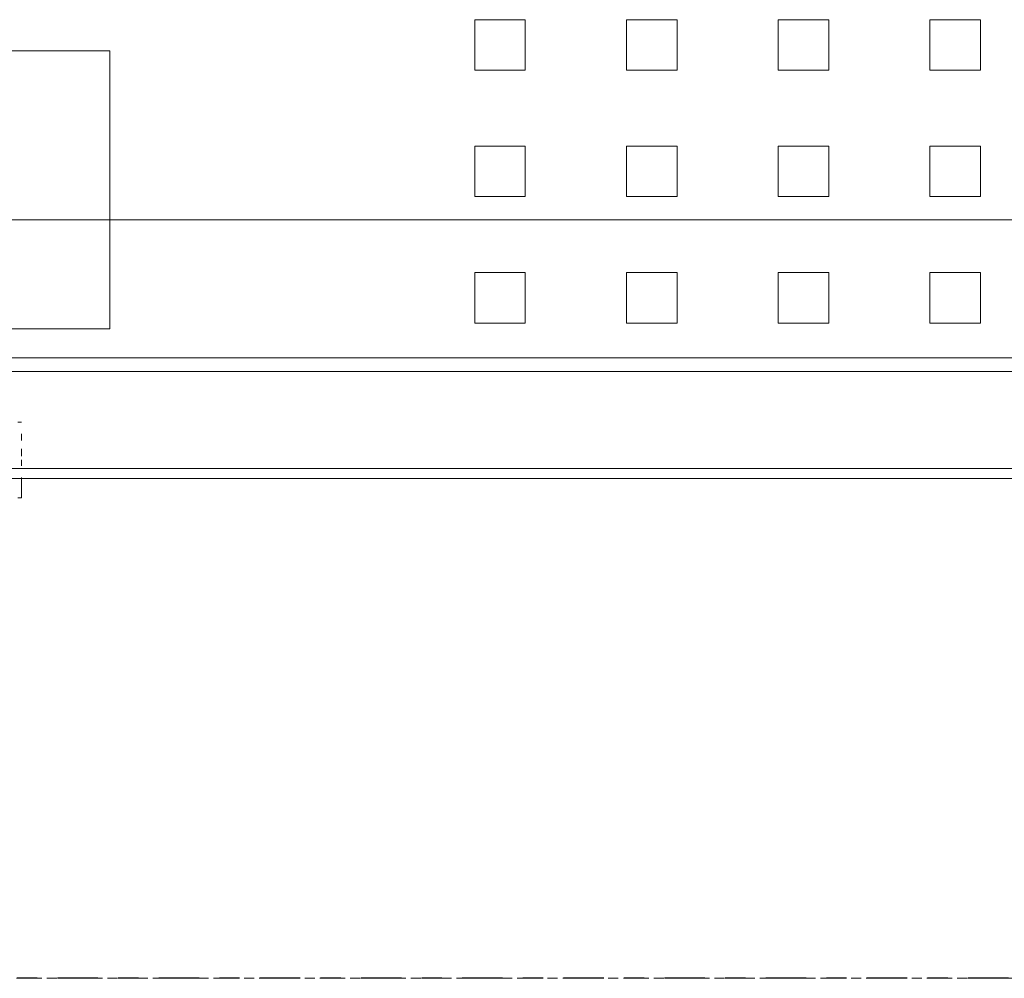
# Model space of a CAD drawing. Header units: millimetres. Extents: x -80560 to 110805, y -11020 to 52719.
# Tile 50 of 152: x 55109 to 55304, y 22600 to 22790. Entities that reach past the tile are written whole.
import ezdxf

# ---------------------------------------------------------------- set-up
doc = ezdxf.new("R2010")
doc.units = ezdxf.units.MM
for name, pattern in [('CENTER2', [20, 8, -4, 4, -4]), ('DASHED2', [6, 4, -2]), ('DASHED2-1', [3, 2, -1])]:
    doc.linetypes.add(name, pattern=pattern)
for name, color, linetype, lineweight in [('A-AREA', 32, 'DASHED2', 18), ('I-FURN', 30, 'Continuous', 18), ('S-GRID', 1, 'Continuous', 9)]:
    doc.layers.add(name, color=color, linetype=linetype, lineweight=lineweight)

# ---------------------------------------------------------------- blocks, each defined once
blk = doc.blocks.new('82_kopieerapparaat_Sharp - std-31613085-DO_00 begane grond')
at = {"layer": 'I-FURN'}
for p, q in [((-85.4, -260.42), (-95.4, -260.42)), ((-95.4, -260.42), (-95.4, -270.42)), ((-95.4, -270.42), (-95.4, -260.42)), ((-95.4, -260.42), (-85.4, -260.42)), ((-85.4, -270.42), (-85.4, -260.42)), ((-85.4, -260.42), (-85.4, -270.42)), ((-55.4, -260.42), (-65.4, -260.42)), ((-65.4, -260.42), (-65.4, -270.42)), ((-65.4, -270.42), (-65.4, -260.42)), ((-65.4, -260.42), (-55.4, -260.42)), ((-55.4, -270.42), (-55.4, -260.42)), ((-55.4, -260.42), (-55.4, -270.42)), ((-25.4, -260.42), (-35.4, -260.42)), ((-35.4, -260.42), (-35.4, -270.42)), ((-35.4, -270.42), (-35.4, -260.42)), ((-35.4, -260.42), (-25.4, -260.42)), ((-25.4, -270.42), (-25.4, -260.42)), ((-25.4, -260.42), (-25.4, -270.42)), ((4.6, -260.42), (-5.4, -260.42)), ((-5.4, -260.42), (-5.4, -270.42)), ((-5.4, -270.42), (-5.4, -260.42)), ((-5.4, -260.42), (4.6, -260.42)), ((4.6, -270.42), (4.6, -260.42)), ((4.6, -260.42), (4.6, -270.42)), ((-167.54, -266.57), (-272.54, -266.57)), ((-272.54, -266.57), (-167.54, -266.57)), ((-167.54, -321.57), (-167.54, -266.57)), ((-167.54, -266.57), (-167.54, -321.57)), ((-95.4, -270.42), (-85.4, -270.42)), ((-85.4, -270.42), (-95.4, -270.42)), ((-65.4, -270.42), (-55.4, -270.42)), ((-55.4, -270.42), (-65.4, -270.42)), ((-35.4, -270.42), (-25.4, -270.42)), ((-25.4, -270.42), (-35.4, -270.42)), ((-5.4, -270.42), (4.6, -270.42)), ((4.6, -270.42), (-5.4, -270.42)), ((-85.4, -285.42), (-95.4, -285.42)), ((-95.4, -285.42), (-95.4, -295.42)), ((-95.4, -295.42), (-95.4, -285.42)), ((-95.4, -285.42), (-85.4, -285.42)), ((-85.4, -295.42), (-85.4, -285.42)), ((-85.4, -285.42), (-85.4, -295.42)), ((-55.4, -285.42), (-65.4, -285.42)), ((-65.4, -285.42), (-65.4, -295.42)), ((-65.4, -295.42), (-65.4, -285.42)), ((-65.4, -285.42), (-55.4, -285.42)), ((-55.4, -295.42), (-55.4, -285.42)), ((-55.4, -285.42), (-55.4, -295.42)), ((-25.4, -285.42), (-35.4, -285.42)), ((-35.4, -285.42), (-35.4, -295.42)), ((-35.4, -295.42), (-35.4, -285.42)), ((-35.4, -285.42), (-25.4, -285.42)), ((-25.4, -295.42), (-25.4, -285.42)), ((-25.4, -285.42), (-25.4, -295.42)), ((4.6, -285.42), (-5.4, -285.42)), ((-5.4, -285.42), (-5.4, -295.42)), ((-5.4, -295.42), (-5.4, -285.42)), ((-5.4, -285.42), (4.6, -285.42)), ((4.6, -295.42), (4.6, -285.42)), ((4.6, -285.42), (4.6, -295.42)), ((-95.4, -295.42), (-85.4, -295.42)), ((-85.4, -295.42), (-95.4, -295.42)), ((-65.4, -295.42), (-55.4, -295.42)), ((-55.4, -295.42), (-65.4, -295.42)), ((-35.4, -295.42), (-25.4, -295.42)), ((-25.4, -295.42), (-35.4, -295.42)), ((-5.4, -295.42), (4.6, -295.42)), ((4.6, -295.42), (-5.4, -295.42)), ((-167.54, -300), (-272.54, -300)), ((-272.54, -300), (-167.54, -300)), ((-167.54, -300), (-272.54, -300)), ((-272.54, -300), (-167.54, -300)), ((-167.54, -300), (-272.54, -300)), ((-272.54, -300), (-167.54, -300)), ((-167.54, -300), (-272.54, -300)), ((-272.54, -300), (-167.54, -300)), ((-272.54, -300), (-167.54, -300)), ((-167.54, -300), (-272.54, -300)), ((-272.54, -300), (-167.54, -300)), ((-167.54, -300), (-272.54, -300)), ((104.5, -300), (-167.54, -300)), ((-167.54, -300), (104.5, -300)), ((104.5, -300), (-167.54, -300)), ((-167.54, -300), (104.5, -300)), ((104.5, -300), (-167.54, -300)), ((-167.54, -300), (104.5, -300)), ((104.5, -300), (-167.54, -300)), ((-167.54, -300), (104.5, -300)), ((-167.54, -300), (104.5, -300)), ((104.5, -300), (-167.54, -300)), ((-167.54, -300), (104.5, -300)), ((104.5, -300), (-167.54, -300)), ((-85.4, -310.42), (-95.4, -310.42)), ((-95.4, -310.42), (-95.4, -320.42)), ((-95.4, -320.42), (-95.4, -310.42)), ((-95.4, -310.42), (-85.4, -310.42)), ((-85.4, -320.42), (-85.4, -310.42)), ((-85.4, -310.42), (-85.4, -320.42)), ((-55.4, -310.42), (-65.4, -310.42)), ((-65.4, -310.42), (-65.4, -320.42)), ((-65.4, -320.42), (-65.4, -310.42)), ((-65.4, -310.42), (-55.4, -310.42)), ((-55.4, -320.42), (-55.4, -310.42)), ((-55.4, -310.42), (-55.4, -320.42)), ((-25.4, -310.42), (-35.4, -310.42)), ((-35.4, -310.42), (-35.4, -320.42)), ((-35.4, -320.42), (-35.4, -310.42)), ((-35.4, -310.42), (-25.4, -310.42)), ((-25.4, -320.42), (-25.4, -310.42)), ((-25.4, -310.42), (-25.4, -320.42)), ((4.6, -310.42), (-5.4, -310.42)), ((-5.4, -310.42), (-5.4, -320.42)), ((-5.4, -320.42), (-5.4, -310.42)), ((-5.4, -310.42), (4.6, -310.42)), ((4.6, -320.42), (4.6, -310.42)), ((4.6, -310.42), (4.6, -320.42)), ((-95.4, -320.42), (-85.4, -320.42)), ((-85.4, -320.42), (-95.4, -320.42)), ((-65.4, -320.42), (-55.4, -320.42)), ((-55.4, -320.42), (-65.4, -320.42)), ((-35.4, -320.42), (-25.4, -320.42)), ((-25.4, -320.42), (-35.4, -320.42)), ((-5.4, -320.42), (4.6, -320.42)), ((4.6, -320.42), (-5.4, -320.42)), ((-272.54, -321.57), (-167.54, -321.57)), ((-167.54, -321.57), (-272.54, -321.57)), ((109.9, -327.27), (-240.1, -327.27)), ((-240.1, -327.27), (109.9, -327.27)), ((109.9, -327.27), (-240.1, -327.27)), ((-240.1, -327.27), (109.9, -327.27)), ((109.9, -327.27), (-240.1, -327.27)), ((-240.1, -327.27), (109.9, -327.27)), ((175, -330), (-330, -330)), ((175, -330), (-330, -330)), ((-185.71, -340), (-184.98, -340)), ((-184.98, -342.34), (-184.98, -343.63)), ((-184.98, -345.28), (-184.98, -346.74)), ((-184.98, -347.47), (-184.98, -348.64)), ((-330, -349.15), (330, -349.15)), ((-330, -349.15), (330, -349.15)), ((-330, -351.13), (175, -351.13)), ((-184.98, -350.98), (-184.98, -355)), ((-184.98, -351.13), (109.9, -351.13)), ((109.9, -351.13), (-184.98, -351.13)), ((-184.98, -351.13), (150, -351.13)), ((109.9, -351.13), (-184.98, -351.13)), ((-184.98, -351.13), (109.9, -351.13)), ((109.9, -351.13), (-184.98, -351.13)), ((-184.98, -351.13), (109.9, -351.13)), ((109.9, -351.13), (-184.98, -351.13)), ((-184.98, -351.13), (109.9, -351.13)), ((109.9, -351.13), (-184.98, -351.13)), ((-184.98, -351.13), (109.9, -351.13)), ((109.9, -351.13), (-184.98, -351.13)), ((-184.98, -351.13), (109.9, -351.13)), ((109.9, -351.13), (-184.98, -351.13)), ((175, -351.13), (-184.98, -351.13)), ((-184.98, -355), (-185.71, -355))]:
    blk.add_line(p, q, dxfattribs=at)

msp = doc.modelspace()

# ---------------------------------------------------------------- linework, layer by layer
at = {"layer": 'A-AREA', "linetype": 'DASHED2-1'}
msp.add_line((54334.82, 22600), (56344.82, 22600), dxfattribs=at)
at = {"layer": 'S-GRID', "linetype": 'CENTER2', "lineweight": 25}
msp.add_line((110204.95, 22600), (29945.26, 22600), dxfattribs=at)

# ---------------------------------------------------------------- block references
at = {"layer": 'I-FURN'}
msp.add_blockref('82_kopieerapparaat_Sharp - std-31613085-DO_00 begane grond', (55294.82, 23050), dxfattribs=at)

doc.saveas('drawing.dxf')
